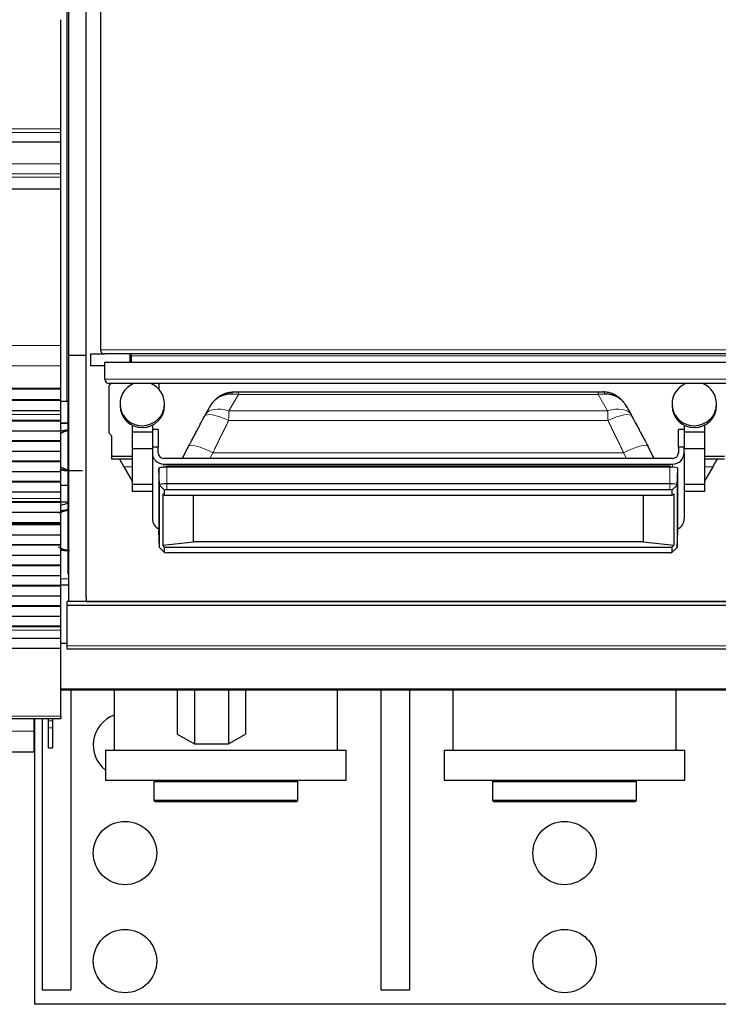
# Model space of a CAD drawing. Header units: inches. Extents: x 0 to 20790, y -12 to 14700.
# Tile 42 of 184: x 5887 to 6371, y 3957 to 4640. Entities that reach past the tile are written whole.
import ezdxf

# ---------------------------------------------------------------- set-up
doc = ezdxf.new("R2010")
doc.units = ezdxf.units.IN
doc.layers.add('1', color=7, linetype='Continuous', true_color=0xffffff)

msp = doc.modelspace()

# ---------------------------------------------------------------- linework, layer by layer
at = {"layer": '1', "color": 2, "linetype": 'Continuous', "lineweight": 25}
for p, q in [((5942.725, 4785.501), (5942.725, 4411.101)), ((5919.725, 4375.301), (5919.725, 4695.301)), ((5920.766, 4407.271), (5920.766, 4650.301)), ((5932.766, 4407.271), (5932.766, 4650.301)), ((5915.225, 4564.552), (5915.225, 4640.322)), ((5915.225, 4561.941), (5915.225, 4564.552)), ((5915.225, 4555.468), (5915.225, 4561.941)), ((5915.225, 4555.294), (4938.225, 4555.294)), ((5915.225, 4555.468), (5915.225, 4555.294)), ((5915.225, 4540.213), (5915.225, 4555.294)), ((5915.225, 4533.226), (5915.225, 4540.213)), ((5915.225, 4530.982), (5915.225, 4533.226)), ((5915.225, 4523.004), (5915.225, 4530.982)), ((5915.225, 4522.558), (5915.225, 4523.004)), ((5915.225, 4414.178), (5915.225, 4522.558)), ((5915.225, 4400.036), (5915.225, 4414.178)), ((5932.766, 4407.271), (5920.766, 4407.271)), ((5920.766, 4236.486), (5920.766, 4407.271)), ((5932.766, 4239.271), (5932.766, 4407.271)), ((5935.725, 4408.301), (5945.526, 4408.301)), ((5935.725, 4408.301), (5935.725, 4400.301)), ((6439.925, 4408.301), (5945.525, 4408.301)), ((5945.725, 4402.676), (6440.725, 4402.676)), ((5945.725, 4390.676), (5945.725, 4402.676)), ((5963.225, 4402.677), (5963.225, 4408.267)), ((5964.225, 4402.676), (5964.225, 4407.001)), ((5915.225, 4384.553), (5915.225, 4400.036)), ((5935.725, 4400.301), (5945.725, 4400.301)), ((4938.225, 4384.465), (5915.225, 4384.465)), ((5915.225, 4383.92), (4938.225, 4383.92)), ((5915.225, 4384.465), (5915.225, 4384.553)), ((5915.225, 4383.92), (5915.225, 4384.465)), ((5915.225, 4376.398), (5915.225, 4383.92)), ((6437.725, 4387.676), (5948.725, 4387.676)), ((5948.725, 4386.301), (5950.1, 4387.676)), ((5948.725, 4353.301), (5948.725, 4386.301)), ((5983.225, 4387.676), (5983.225, 4383.793)), ((6038.475, 4381.99), (6287.975, 4381.99)), ((5915.225, 4376.398), (4938.225, 4376.398)), ((5915.225, 4376.044), (4938.225, 4376.044)), ((5919.725, 4375.301), (5915.22, 4375.301)), ((5915.225, 4376.044), (5915.225, 4376.398)), ((5915.225, 4368.839), (5915.225, 4376.044)), ((5920.766, 4375.301), (5919.725, 4375.301)), ((5920.221, 4255.301), (5920.221, 4375.301)), ((5915.225, 4368.839), (4938.225, 4368.839)), ((5915.225, 4368.832), (4938.225, 4368.832)), ((5915.225, 4368.832), (5915.225, 4368.839)), ((5915.225, 4366.288), (5915.225, 4368.832)), ((5956.298, 4373.666), (5956.298, 4372.439)), ((5987.152, 4372.439), (5987.152, 4373.666)), ((6019.064, 4372.379), (6015.37, 4365.966)), ((6031.834, 4368.695), (6031.834, 4368.695)), ((6311.08, 4365.966), (6307.386, 4372.379)), ((6339.298, 4373.666), (6339.298, 4372.439)), ((6370.152, 4372.439), (6370.152, 4373.666)), ((5915.225, 4362.067), (4938.225, 4362.067)), ((5915.225, 4361.713), (4938.225, 4361.713)), ((5915.225, 4366.261), (5915.225, 4366.288)), ((5915.225, 4362.067), (5915.225, 4366.261)), ((5915.225, 4361.713), (5915.225, 4362.067)), ((5915.225, 4354.642), (5915.225, 4361.713)), ((5915.225, 4354.642), (4938.225, 4354.642)), ((5915.225, 4360.302), (5920.222, 4360.302)), ((5915.225, 4347.925), (5915.225, 4354.642)), ((5920.222, 4360.301), (5915.226, 4360.302)), ((5964.725, 4358.901), (5964.725, 4354.03)), ((5978.725, 4358.901), (5978.725, 4354.03)), ((5982.725, 4355.905), (5978.725, 4355.905)), ((5982.725, 4355.905), (5982.725, 4343.656)), ((6347.725, 4355.905), (6343.725, 4355.905)), ((6343.725, 4343.656), (6343.725, 4355.905)), ((6347.725, 4358.901), (6347.725, 4354.03)), ((6361.725, 4358.901), (6361.725, 4354.03)), ((5915.225, 4347.925), (4938.225, 4347.925)), ((5915.225, 4347.571), (4938.225, 4347.571)), ((5915.225, 4347.571), (5915.225, 4347.925)), ((5915.225, 4340.5), (5915.225, 4347.571)), ((5950.725, 4351.301), (5948.725, 4353.301)), ((5950.725, 4337.301), (5950.725, 4351.301)), ((5964.725, 4354.03), (5964.725, 4342.445)), ((5978.725, 4354.03), (5964.725, 4354.03)), ((5978.725, 4354.03), (5978.725, 4352.81)), ((5978.725, 4352.81), (5978.725, 4343.656)), ((6347.725, 4354.03), (6347.725, 4352.81)), ((6361.725, 4354.03), (6347.725, 4354.03)), ((6347.725, 4352.81), (6347.725, 4343.656)), ((6361.725, 4354.03), (6361.725, 4342.445)), ((5915.225, 4340.5), (4938.225, 4340.5)), ((5915.225, 4333.783), (5915.225, 4340.5)), ((5964.725, 4342.445), (5964.725, 4317.614)), ((5978.725, 4342.445), (5964.725, 4342.445)), ((5982.725, 4343.656), (5978.725, 4343.656)), ((5978.725, 4343.656), (5978.725, 4339.717)), ((5982.725, 4339.717), (5982.725, 4343.656)), ((6003.913, 4344.246), (5999.491, 4335.778)), ((6326.959, 4335.778), (6322.537, 4344.246)), ((6347.725, 4343.656), (6343.725, 4343.656)), ((6343.725, 4343.656), (6343.725, 4339.717)), ((6347.725, 4339.717), (6347.725, 4343.656)), ((6361.725, 4342.445), (6347.725, 4342.445)), ((6361.725, 4342.445), (6361.725, 4317.614)), ((5915.225, 4333.783), (4938.225, 4333.783)), ((5915.225, 4333.429), (5915.225, 4333.783)), ((5950.725, 4337.301), (5964.725, 4337.301)), ((5950.725, 4335.301), (5950.725, 4337.301)), ((5964.725, 4335.301), (5950.725, 4335.301)), ((5978.725, 4339.717), (5978.725, 4293.874)), ((6339.725, 4335.778), (5986.725, 4335.778)), ((6347.725, 4339.717), (6347.725, 4293.874)), ((6361.725, 4337.301), (6375.725, 4337.301)), ((6375.725, 4335.301), (6361.725, 4335.301)), ((5915.225, 4333.429), (4938.225, 4333.429)), ((5915.225, 4326.358), (5915.225, 4333.429)), ((5958.963, 4329.995), (5964.725, 4320.015)), ((5983.592, 4317.239), (5983.183, 4328.764)), ((5983.183, 4328.764), (5983.183, 4285.525)), ((5986.725, 4331.839), (6339.725, 4331.839)), ((6337.725, 4329.726), (5988.725, 4329.726)), ((5989.074, 4330.502), (6163.227, 4330.502)), ((5989.074, 4330.502), (5989.074, 4330.495)), ((5989.075, 4330.336), (5989.077, 4329.726)), ((6163.227, 4330.495), (6163.227, 4330.502)), ((6337.373, 4330.502), (6337.526, 4330.502)), ((6337.373, 4330.502), (6337.373, 4330.495)), ((6342.858, 4317.239), (6343.267, 4328.764)), ((6343.267, 4285.525), (6343.267, 4328.764)), ((6367.487, 4329.995), (6361.725, 4320.015)), ((5915.225, 4326.358), (4938.225, 4326.358)), ((5915.225, 4319.641), (5915.225, 4326.358)), ((5915.225, 4319.641), (4938.225, 4319.641)), ((5915.225, 4319.287), (4938.225, 4319.287)), ((5915.225, 4319.287), (5915.225, 4319.641)), ((5915.225, 4312.216), (5915.225, 4319.287)), ((5915.229, 4317.301), (5920.228, 4317.301)), ((5964.725, 4317.614), (5964.725, 4312.724)), ((5978.725, 4317.614), (5964.725, 4317.614)), ((5983.592, 4274.001), (5983.592, 4317.239)), ((5987.214, 4310.161), (5987.214, 4313.794)), ((6337.725, 4318.131), (5988.725, 4318.131)), ((6337.725, 4314.057), (5988.725, 4314.057)), ((6339.236, 4313.794), (6339.236, 4310.161)), ((6342.858, 4317.239), (6342.858, 4274.001)), ((6361.725, 4317.614), (6347.725, 4317.614)), ((6361.725, 4317.614), (6361.725, 4312.724)), ((5915.225, 4312.216), (4938.225, 4312.216)), ((5915.225, 4308.022), (5915.225, 4312.216)), ((5915.225, 4307.995), (5915.225, 4308.022)), ((5915.225, 4305.547), (5915.225, 4307.995)), ((5978.725, 4312.724), (5964.725, 4312.724)), ((5985.944, 4311.115), (5985.944, 4275.651)), ((5985.944, 4311.115), (5987.214, 4310.161)), ((5987.214, 4310.161), (6339.236, 4310.161)), ((6007.225, 4277.765), (6007.225, 4310.161)), ((6319.225, 4310.161), (6319.225, 4277.765)), ((6339.236, 4310.161), (6340.506, 4311.115)), ((6340.506, 4311.115), (6340.506, 4275.651)), ((6361.725, 4312.724), (6347.725, 4312.724)), ((5915.225, 4305.547), (4938.225, 4305.547)), ((5915.225, 4305.193), (4938.225, 4305.193)), ((5915.225, 4305.193), (5915.225, 4305.547)), ((5920.221, 4305.301), (5915.225, 4305.301)), ((5915.225, 4298.259), (5915.225, 4305.193)), ((5915.225, 4298.259), (4938.225, 4298.259)), ((5915.225, 4291.028), (5915.225, 4298.259)), ((5915.225, 4291.028), (4938.225, 4291.028)), ((4938.225, 4290.891), (5915.225, 4290.891)), ((5915.225, 4290.225), (4938.225, 4290.225)), ((5915.225, 4289.588), (4938.225, 4289.588)), ((5915.225, 4290.891), (5915.225, 4291.028)), ((5915.225, 4290.225), (5915.225, 4290.891)), ((5915.225, 4289.588), (5915.225, 4290.225)), ((5915.225, 4282.517), (5915.225, 4289.588)), ((5915.225, 4282.517), (4938.225, 4282.517)), ((5915.225, 4275.8), (5915.225, 4282.517)), ((5983.592, 4274.001), (5983.183, 4285.525)), ((6342.858, 4274.001), (6343.267, 4285.525)), ((5915.225, 4275.8), (4938.225, 4275.8)), ((5915.225, 4275.446), (4938.225, 4275.446)), ((5915.225, 4275.446), (5915.225, 4275.8)), ((5915.225, 4268.375), (5915.225, 4275.446)), ((5983.592, 4274.001), (5983.678, 4273.838)), ((5983.678, 4273.838), (5987.239, 4270.508)), ((5985.944, 4275.651), (6007.225, 4277.765)), ((5987.214, 4274.19), (5985.944, 4275.651)), ((5987.214, 4270.556), (5987.214, 4274.19)), ((5987.214, 4274.19), (6339.236, 4274.19)), ((6319.225, 4277.765), (6007.225, 4277.765)), ((6319.225, 4277.765), (6340.506, 4275.651)), ((6339.211, 4270.508), (6342.772, 4273.838)), ((6340.506, 4275.651), (6339.236, 4274.19)), ((6339.236, 4274.19), (6339.236, 4270.556)), ((6342.772, 4273.838), (6342.858, 4274.001)), ((5915.225, 4268.375), (4938.225, 4268.375)), ((5915.225, 4261.658), (5915.225, 4268.375)), ((6337.725, 4270.294), (5988.725, 4270.294)), ((5915.225, 4261.658), (4938.225, 4261.658)), ((5915.225, 4261.304), (4938.225, 4261.304)), ((5915.225, 4261.304), (5915.225, 4261.658)), ((5915.225, 4254.233), (5915.225, 4261.304)), ((5915.225, 4254.233), (4938.225, 4254.233)), ((5915.225, 4247.516), (5915.225, 4254.233)), ((5920.767, 4251.99), (5915.226, 4252.161)), ((5920.221, 4255.301), (5920.767, 4255.301)), ((5915.225, 4247.516), (4938.225, 4247.516)), ((5915.225, 4247.162), (4938.225, 4247.162)), ((5915.225, 4247.162), (5915.225, 4247.516)), ((5915.225, 4240.091), (5915.225, 4247.162)), ((5920.774, 4247.801), (5915.23, 4247.801)), ((5915.225, 4240.091), (4938.225, 4240.091)), ((5915.225, 4233.373), (5915.225, 4240.091)), ((5932.766, 4239.271), (5932.766, 4236.501)), ((5915.225, 4233.373), (4938.225, 4233.373)), ((5915.225, 4233.02), (4938.225, 4233.02)), ((5915.225, 4233.02), (5915.225, 4233.373)), ((5915.225, 4225.949), (5915.225, 4233.02)), ((5919.725, 4233.657), (5919.725, 4236.486)), ((5920.766, 4236.486), (5919.725, 4236.486)), ((5919.725, 4205.644), (5919.725, 4233.657)), ((6409.725, 4233.657), (5919.725, 4233.657)), ((5932.766, 4236.486), (5920.766, 4236.486)), ((5932.766, 4236.486), (5932.766, 4236.501)), ((5932.766, 4236.501), (6409.766, 4236.501)), ((6409.725, 4236.486), (5932.766, 4236.486)), ((5915.225, 4225.949), (4938.225, 4225.949)), ((5915.225, 4219.231), (5915.225, 4225.949)), ((5915.225, 4219.231), (4938.225, 4219.231)), ((5915.225, 4218.878), (4938.225, 4218.878)), ((5915.225, 4218.878), (5915.225, 4219.231)), ((5915.225, 4216.604), (5915.225, 4218.878)), ((5915.225, 4210.746), (4938.225, 4210.746)), ((5915.225, 4210.746), (5915.225, 4216.604)), ((5915.225, 4203.85), (5915.225, 4210.746)), ((5915.225, 4203.85), (4938.225, 4203.85)), ((5915.225, 4156.885), (5915.225, 4203.85)), ((5919.727, 4207.177), (5915.23, 4207.177)), ((5919.725, 4203.301), (5919.725, 4205.644)), ((6409.725, 4203.301), (5919.725, 4203.301)), ((6410.725, 4174.801), (5915.23, 4174.801)), ((5922.225, 4174.798), (5922.225, 3966.801)), ((5952.225, 4174.8), (5952.225, 4133.301)), ((5996.054, 4174.801), (5996.054, 4144.261)), ((6007.889, 4174.8), (6007.889, 4137.669)), ((6031.561, 4174.8), (6031.561, 4137.669)), ((6043.396, 4174.801), (6043.396, 4144.261)), ((6107.225, 4133.301), (6107.225, 4174.8)), ((6137.225, 4174.798), (6137.225, 3966.801)), ((6157.225, 4174.798), (6157.225, 3966.801)), ((6187.225, 4174.8), (6187.225, 4133.301)), ((6342.225, 4133.301), (6342.225, 4174.8)), ((5915.225, 4156.885), (5915.225, 4155.151)), ((4938.225, 4155.151), (5915.225, 4155.151)), ((5896.475, 4155.151), (5896.475, 4146.302)), ((5897.225, 3956.801), (5897.225, 4155.149)), ((5902.225, 4155.148), (5902.225, 3966.801)), ((5906.725, 4153.583), (5906.725, 4155.152)), ((5906.725, 4148.641), (5906.725, 4153.583)), ((5909.725, 4153.583), (5909.725, 4155.152)), ((5909.725, 4148.641), (5909.725, 4153.583)), ((5896.475, 4146.302), (5896.475, 4132.064)), ((5906.725, 4134.86), (5906.725, 4148.641)), ((5909.725, 4134.86), (5909.725, 4148.641)), ((5996.054, 4144.261), (6007.889, 4137.669)), ((6031.561, 4137.669), (6043.396, 4144.261)), ((6007.889, 4137.669), (6031.561, 4137.669)), ((5789.475, 4132.064), (5896.475, 4132.064)), ((5906.725, 4134.86), (5909.725, 4134.86)), ((5946.225, 4133.301), (5946.225, 4112.301)), ((5946.225, 4133.301), (6113.225, 4133.301)), ((6113.225, 4112.301), (6113.225, 4133.301)), ((6181.225, 4133.301), (6348.225, 4133.301)), ((6181.225, 4133.301), (6181.225, 4112.301)), ((6348.225, 4112.301), (6348.225, 4133.301)), ((5946.225, 4112.301), (6113.225, 4112.301)), ((5980.725, 4112.301), (5979.725, 4111.301)), ((5979.725, 4111.301), (5979.725, 4098.301)), ((6057.072, 4111.301), (5979.725, 4111.301)), ((6079.725, 4111.301), (6057.072, 4111.301)), ((6079.725, 4111.301), (6078.725, 4112.301)), ((6079.725, 4098.301), (6079.725, 4111.301)), ((6181.225, 4112.301), (6348.225, 4112.301)), ((6215.725, 4112.301), (6214.725, 4111.301)), ((6292.072, 4111.301), (6214.725, 4111.301)), ((6214.725, 4111.301), (6214.725, 4098.301)), ((6314.725, 4111.301), (6292.072, 4111.301)), ((6314.725, 4111.301), (6313.725, 4112.301)), ((6314.725, 4098.301), (6314.725, 4111.301)), ((5979.725, 4098.301), (5980.725, 4097.301)), ((6057.072, 4098.301), (5979.725, 4098.301)), ((6056.525, 4097.301), (5980.725, 4097.301)), ((6078.725, 4097.301), (6056.525, 4097.301)), ((6079.725, 4098.301), (6057.072, 4098.301)), ((6078.725, 4097.301), (6079.725, 4098.301)), ((6292.072, 4098.301), (6214.725, 4098.301)), ((6214.725, 4098.301), (6215.725, 4097.301)), ((6291.525, 4097.301), (6215.725, 4097.301)), ((6313.725, 4097.301), (6291.525, 4097.301)), ((6314.725, 4098.301), (6292.072, 4098.301)), ((6313.725, 4097.301), (6314.725, 4098.301)), ((5902.225, 3966.801), (5922.225, 3966.801)), ((6137.225, 3966.801), (6157.225, 3966.801)), ((6632.225, 3956.801), (5897.225, 3956.801))]:
    msp.add_line(p, q, dxfattribs=at)
at = {"layer": '1', "color": 110, "linetype": 'Continuous', "lineweight": 13}
for p, q in [((5915.225, 4564.552), (4938.225, 4564.552)), ((5915.225, 4561.941), (4938.225, 4561.941)), ((5915.225, 4555.468), (4938.225, 4555.468)), ((5915.225, 4540.213), (4938.225, 4540.213)), ((5915.225, 4533.226), (4938.225, 4533.226)), ((5915.225, 4530.982), (4938.225, 4530.982)), ((5915.225, 4523.004), (4938.225, 4523.004)), ((5915.225, 4522.558), (4938.225, 4522.558)), ((5915.225, 4414.178), (4938.225, 4414.178)), ((5942.725, 4411.101), (6442.725, 4411.101)), ((6421.225, 4407.001), (5964.225, 4407.001)), ((5915.225, 4400.036), (4938.225, 4400.036)), ((5945.725, 4390.676), (6440.725, 4390.676)), ((5915.225, 4384.553), (4938.225, 4384.553)), ((6038.475, 4380.225), (6031.834, 4368.695)), ((6038.475, 4380.225), (6287.975, 4380.225)), ((6294.616, 4368.695), (6287.975, 4380.225)), ((6031.834, 4368.695), (6294.616, 4368.695)), ((5915.225, 4366.288), (4938.225, 4366.288)), ((5915.225, 4366.261), (4938.225, 4366.261)), ((6031.65, 4362.044), (6294.799, 4362.044)), ((6020.755, 4339.725), (6018.694, 4335.778)), ((6020.755, 4339.725), (6305.695, 4339.725)), ((6307.756, 4335.778), (6305.695, 4339.725)), ((5958.963, 4329.995), (5964.725, 4329.995)), ((5986.725, 4331.839), (5986.725, 4329.661)), ((5988.725, 4318.131), (5988.725, 4329.726)), ((5989.075, 4330.336), (6163.227, 4330.336)), ((6163.227, 4330.336), (6163.227, 4330.488)), ((6163.227, 4329.726), (6163.227, 4330.336)), ((6337.372, 4330.336), (6337.371, 4329.726)), ((6337.725, 4318.131), (6337.725, 4329.726)), ((6339.725, 4331.839), (6339.725, 4329.661)), ((6367.487, 4329.995), (6361.725, 4329.995)), ((5987.214, 4313.794), (5983.592, 4317.239)), ((5988.725, 4314.057), (5988.725, 4318.131)), ((6337.725, 4314.057), (6337.725, 4318.131)), ((6339.236, 4313.794), (6342.858, 4317.239)), ((5915.225, 4308.022), (4938.225, 4308.022)), ((5915.225, 4307.995), (4938.225, 4307.995)), ((5987.214, 4270.556), (5983.592, 4274.001)), ((6339.236, 4270.556), (6342.858, 4274.001)), ((5915.225, 4216.604), (4938.225, 4216.604)), ((6409.725, 4205.644), (5919.725, 4205.644)), ((6410.725, 4175.886), (5915.23, 4175.886)), ((5915.225, 4156.885), (4938.225, 4156.885)), ((5909.725, 4153.583), (5906.725, 4153.583)), ((5896.475, 4146.302), (5876.475, 4146.302)), ((5909.725, 4148.641), (5906.725, 4148.641))]:
    msp.add_line(p, q, dxfattribs=at)
at = {"layer": '1', "color": 2, "linetype": 'Continuous', "lineweight": 25}
for centre in [(5959.725, 4061.801), (6264.725, 4061.801), (5959.725, 3986.801), (6264.725, 3986.801)]:
    msp.add_circle(centre, 22, dxfattribs=at)
for centre, radius, start, end in [((5945.525, 4411.101), 2.8, 180, 270), ((5962.925, 4407.001), 1.3, 0, 90), ((5948.725, 4390.676), 3, 180, 270), ((5929.725, 4255.301), 50, 100.957512, 106.857805), ((5959.725, 4136.801), 22, 109.935, 232.14375)]:
    msp.add_arc(centre, radius, start, end, dxfattribs=at)
for centre, major_axis, ratio, start_param, end_param in [((5971.725, 4373.666), (15.427, 0), 0.9848078, 1.9678151, 4.712389), ((5971.725, 4373.666), (15.427, 0), 0.9848078, 0, 1.1737776), ((6354.725, 4373.666), (15.427, 0), 0.9848078, 1.9678151, 4.712389), ((6354.725, 4373.666), (15.427, 0), 0.9848078, 0, 1.1737776), ((5971.725, 4372.439), (15.427, 0), 0.9848078, 3.1415927, 4.712389), ((5971.725, 4373.666), (15.427, 0), 0.9848078, 4.712389, 6.2831853), ((5971.725, 4372.439), (15.427, 0), 0.9848078, 4.712389, 6.2831853), ((6354.725, 4372.439), (15.427, 0), 0.9848078, 3.1415927, 4.712389), ((6354.725, 4373.666), (15.427, 0), 0.9848078, 4.712389, 6.2831853), ((6354.725, 4372.439), (15.427, 0), 0.9848078, 4.712389, 6.2831853), ((6031.65, 4356.15), (-16.783, 8.906), 0.2769868, 6.2831677, 6.3653224), ((6294.799, 4356.15), (16.783, 8.906), 0.2769857, 6.2010483, 6.2833442), ((5986.725, 4339.717), (-8, 0), 0.9848078, 0, 1.5707963), ((5986.725, 4339.717), (4, 0), 0.9848078, 3.1415927, 4.712389), ((6339.725, 4339.717), (4, 0), 0.9848078, 4.712389, 6.2831853), ((6339.725, 4339.717), (-8, 0), 0.9848078, 1.5707963, 3.1415927), ((5988.725, 4328.764), (5.542, 0), 0.1736482, 1.5707963, 3.1415927), ((5989.074, 4329.547), (0, 0.95), 0.0015867, 5.6941774, 6.3371701), ((6337.373, 4329.547), (0, 0.95), 0.0014385, 6.2292006, 6.8721934), ((6337.725, 4328.764), (5.542, 0), 0.1736482, 0, 1.5707963), ((5988.725, 4317.239), (-5.133, 0), 0.1736482, 4.712389, 6.2831853), ((5988.725, 4313.794), (-1.511, 0), 0.1736482, 4.712389, 6.2831853), ((6337.725, 4317.239), (-5.133, 0), 0.1736482, 3.1415927, 4.712389), ((6337.725, 4313.794), (-1.511, 0), 0.1736482, 3.1415927, 4.712389), ((5986.725, 4293.874), (-8, 0), 0.9848078, 0, 1.1121238), ((6339.725, 4293.874), (-8, 0), 0.9848078, 2.0294689, 3.1415927), ((5988.725, 4270.556), (-1.511, 0), 0.1736482, 0, 1.5707963), ((6337.725, 4270.556), (-1.511, 0), 0.1736482, 1.5707963, 3.1415927)]:
    msp.add_ellipse(centre, major_axis=major_axis, ratio=ratio, start_param=start_param, end_param=end_param, dxfattribs=at)
at = {"layer": '1', "color": 110, "linetype": 'Continuous', "lineweight": 13}
for centre, major_axis, ratio, start_param, end_param in [((6034.952, 4376.966), (0.137, -4.998), 0.2797608, 3.0438576, 3.9318297), ((6291.498, 4376.966), (0.137, 4.998), 0.2797608, 5.4929483, 6.3809204), ((6031.834, 4356.482), (-16.464, 9.484), 0.5880793, 5.039006, 6.2865492), ((6294.616, 4356.482), (16.464, 9.484), 0.5880768, 6.2807232, 7.5273654), ((6031.65, 4356.15), (-16.783, 8.906), 0.2769868, 4.858329, 6.2831677), ((6294.799, 4356.15), (16.783, 8.906), 0.2769857, 0.0001589, 1.424856), ((6020.755, 4335.451), (-16.842, 8.795), 0.2004895, 4.8167068, 6.2831742), ((6305.695, 4335.451), (16.842, 8.795), 0.2004895, 0.0000111, 1.4664785)]:
    msp.add_ellipse(centre, major_axis=major_axis, ratio=ratio, start_param=start_param, end_param=end_param, dxfattribs=at)
at = {"layer": '1', "color": 2, "linetype": 'Continuous', "lineweight": 25}
for points, knots in [([(6018.294, 4370.861), (6018.297, 4370.867), (6018.3, 4370.873), (6018.304, 4370.883), (6018.306, 4370.886), (6018.308, 4370.892), (6018.316, 4370.907), (6018.335, 4370.948), (6018.376, 4371.035), (6018.412, 4371.109), (6018.485, 4371.257), (6018.534, 4371.355), (6018.684, 4371.649), (6018.787, 4371.843), (6019, 4372.227), (6019.109, 4372.418), (6019.334, 4372.795), (6019.45, 4372.981), (6019.687, 4373.35), (6019.808, 4373.533), (6020.058, 4373.894), (6020.185, 4374.072), (6020.575, 4374.598), (6021.117, 4375.281), (6021.993, 4376.246), (6022.621, 4376.851), (6023.109, 4377.289), (6023.274, 4377.432), (6023.526, 4377.644), (6023.611, 4377.714), (6023.781, 4377.852), (6023.867, 4377.92), (6024.297, 4378.257), (6025.003, 4378.77), (6025.74, 4379.233), (6026.493, 4379.67), (6026.878, 4379.875), (6027.665, 4380.261), (6028.116, 4380.463), (6028.579, 4380.648), (6028.682, 4380.688), (6028.733, 4380.708), (6028.889, 4380.768), (6028.992, 4380.807), (6029.304, 4380.92), (6029.513, 4380.992), (6030.143, 4381.196), (6030.991, 4381.437), (6031.854, 4381.616), (6032.726, 4381.764), (6033.165, 4381.823), (6034.052, 4381.908), (6034.5, 4381.934), (6034.952, 4381.944)], [0, 0, 0, 0, 0.0009766, 0.0009766, 0.0014648, 0.0014648, 0.0019531, 0.0039062, 0.0078125, 0.015625, 0.015625, 0.03125, 0.03125, 0.0625, 0.0625, 0.09375, 0.09375, 0.125, 0.125, 0.15625, 0.15625, 0.1875, 0.1875, 0.25, 0.3125, 0.375, 0.375, 0.40625, 0.40625, 0.421875, 0.421875, 0.4375, 0.4375, 0.5, 0.5625, 0.5625, 0.625, 0.625, 0.6875, 0.6953125, 0.6953125, 0.703125, 0.703125, 0.71875, 0.71875, 0.75, 0.75, 0.8125, 0.875, 0.875, 0.9375, 0.9375, 1, 1, 1, 1]), ([(6034.952, 4381.944), (6035.24, 4381.951), (6035.529, 4381.958), (6036.11, 4381.97), (6036.402, 4381.975), (6036.99, 4381.982), (6037.285, 4381.985), (6037.73, 4381.988), (6037.953, 4381.989), (6038.214, 4381.989), (6038.344, 4381.989), (6038.41, 4381.99), (6038.443, 4381.99), (6038.459, 4381.99), (6038.467, 4381.99), (6038.471, 4381.99), (6038.473, 4381.99), (6038.474, 4381.99), (6038.475, 4381.99)], [0, 0, 0, 0, 0.25, 0.25, 0.5, 0.5, 0.75, 0.75, 0.875, 0.9375, 0.96875, 0.984375, 0.9921875, 0.9960938, 0.9980469, 0.9990234, 0.9990234, 1, 1, 1, 1]), ([(6287.975, 4381.99), (6287.976, 4381.99), (6287.977, 4381.99), (6287.979, 4381.99), (6287.983, 4381.99), (6287.991, 4381.99), (6288.007, 4381.99), (6288.04, 4381.99), (6288.105, 4381.989), (6288.236, 4381.989), (6288.497, 4381.989), (6288.72, 4381.988), (6289.165, 4381.985), (6289.46, 4381.982), (6290.048, 4381.975), (6290.34, 4381.97), (6290.921, 4381.958), (6291.21, 4381.951), (6291.498, 4381.944)], [0, 0, 0, 0, 0.0009766, 0.0009766, 0.0019531, 0.0039062, 0.0078125, 0.015625, 0.03125, 0.0625, 0.125, 0.25, 0.25, 0.5, 0.5, 0.75, 0.75, 1, 1, 1, 1]), ([(6308.156, 4370.861), (6308.153, 4370.867), (6308.15, 4370.873), (6308.146, 4370.883), (6308.144, 4370.886), (6308.141, 4370.892), (6308.134, 4370.907), (6308.115, 4370.948), (6308.074, 4371.035), (6308.038, 4371.109), (6307.965, 4371.257), (6307.916, 4371.355), (6307.766, 4371.649), (6307.663, 4371.843), (6307.45, 4372.227), (6307.341, 4372.418), (6307.116, 4372.795), (6307, 4372.981), (6306.763, 4373.35), (6306.642, 4373.533), (6306.392, 4373.894), (6306.265, 4374.072), (6305.875, 4374.598), (6305.333, 4375.281), (6304.456, 4376.246), (6303.829, 4376.851), (6303.341, 4377.289), (6303.176, 4377.432), (6302.924, 4377.644), (6302.839, 4377.714), (6302.669, 4377.852), (6302.583, 4377.92), (6302.153, 4378.257), (6301.447, 4378.77), (6300.71, 4379.233), (6299.957, 4379.67), (6299.572, 4379.875), (6298.785, 4380.261), (6298.334, 4380.463), (6297.871, 4380.648), (6297.768, 4380.688), (6297.717, 4380.708), (6297.561, 4380.768), (6297.457, 4380.807), (6297.145, 4380.92), (6296.936, 4380.992), (6296.307, 4381.196), (6295.459, 4381.437), (6294.596, 4381.616), (6293.724, 4381.764), (6293.285, 4381.823), (6292.398, 4381.908), (6291.95, 4381.934), (6291.498, 4381.944)], [0, 0, 0, 0, 0.0009766, 0.0009766, 0.0014648, 0.0014648, 0.0019531, 0.0039063, 0.0078125, 0.015625, 0.015625, 0.03125, 0.03125, 0.0625, 0.0625, 0.09375, 0.09375, 0.125, 0.125, 0.15625, 0.15625, 0.1875, 0.1875, 0.25, 0.3125, 0.375, 0.375, 0.40625, 0.40625, 0.421875, 0.421875, 0.4375, 0.4375, 0.5, 0.5625, 0.5625, 0.625, 0.625, 0.6875, 0.6953125, 0.6953125, 0.703125, 0.703125, 0.71875, 0.71875, 0.75, 0.75, 0.8125, 0.875, 0.875, 0.9375, 0.9375, 1, 1, 1, 1]), ([(6033.862, 4380.455), (6033.423, 4380.464), (6032.99, 4380.457), (6032.132, 4380.413), (6031.708, 4380.376), (6030.87, 4380.272), (6030.041, 4380.14), (6029.231, 4379.95), (6028.63, 4379.786), (6028.431, 4379.728), (6028.134, 4379.635), (6028.035, 4379.604), (6027.887, 4379.554), (6027.838, 4379.538), (6027.74, 4379.504), (6027.301, 4379.351), (6026.874, 4379.182), (6026.131, 4378.856), (6025.769, 4378.681), (6025.061, 4378.307), (6024.37, 4377.908), (6023.713, 4377.461), (6023.314, 4377.166), (6023.234, 4377.106), (6023.077, 4376.986), (6022.998, 4376.924), (6022.765, 4376.739), (6022.613, 4376.613), (6022.163, 4376.227), (6021.587, 4375.693), (6020.789, 4374.835), (6020.301, 4374.225), (6019.951, 4373.754), (6019.838, 4373.594), (6019.616, 4373.27), (6019.508, 4373.106), (6019.298, 4372.775), (6019.196, 4372.607), (6019.086, 4372.418), (6019.075, 4372.399), (6019.064, 4372.38)], [0, 0, 0, 0, 0.0686978, 0.0686978, 0.1373957, 0.1373957, 0.2060935, 0.2747913, 0.2747913, 0.3091402, 0.3091402, 0.3263147, 0.3263147, 0.3349019, 0.3349019, 0.3434892, 0.412187, 0.412187, 0.4808848, 0.4808848, 0.5495827, 0.6182805, 0.6182805, 0.635455, 0.635455, 0.6526294, 0.6526294, 0.6869783, 0.6869783, 0.7556762, 0.824374, 0.8930718, 0.8930718, 0.9274207, 0.9274207, 0.9617697, 0.9617697, 0.9961186, 0.9961186, 1, 1, 1, 1]), ([(6307.386, 4372.38), (6307.375, 4372.399), (6307.363, 4372.418), (6307.254, 4372.607), (6307.152, 4372.775), (6306.942, 4373.106), (6306.834, 4373.27), (6306.612, 4373.594), (6306.498, 4373.754), (6306.149, 4374.225), (6305.661, 4374.835), (6304.863, 4375.693), (6304.287, 4376.227), (6303.837, 4376.613), (6303.685, 4376.739), (6303.452, 4376.924), (6303.373, 4376.986), (6303.216, 4377.106), (6303.136, 4377.166), (6302.736, 4377.461), (6302.08, 4377.908), (6301.389, 4378.307), (6300.681, 4378.681), (6300.319, 4378.856), (6299.576, 4379.182), (6299.149, 4379.351), (6298.709, 4379.504), (6298.612, 4379.538), (6298.562, 4379.554), (6298.415, 4379.604), (6298.316, 4379.635), (6298.019, 4379.728), (6297.82, 4379.786), (6297.219, 4379.95), (6296.409, 4380.14), (6295.58, 4380.272), (6294.742, 4380.376), (6294.318, 4380.413), (6293.46, 4380.457), (6293.027, 4380.464), (6292.588, 4380.455)], [0, 0, 0, 0, 0.0038814, 0.0038814, 0.0382303, 0.0382303, 0.0725793, 0.0725793, 0.1069282, 0.1069282, 0.175626, 0.2443238, 0.3130217, 0.3130217, 0.3473706, 0.3473706, 0.364545, 0.364545, 0.3817195, 0.3817195, 0.4504173, 0.5191152, 0.5191152, 0.587813, 0.587813, 0.6565108, 0.6650981, 0.6650981, 0.6736853, 0.6736853, 0.6908598, 0.6908598, 0.7252087, 0.7252087, 0.7939065, 0.8626043, 0.8626043, 0.9313022, 0.9313022, 1, 1, 1, 1]), ([(6003.826, 4343.946), (6004.737, 4345.689), (6005.647, 4347.429), (6007.011, 4350.031), (6007.466, 4350.897), (6008.375, 4352.628), (6009.283, 4354.355), (6010.191, 4356.078), (6011.098, 4357.799), (6011.552, 4358.658), (6012.911, 4361.23), (6013.817, 4362.94), (6014.721, 4364.644)], [0, 0, 0, 0, 0.25, 0.25, 0.375, 0.375, 0.5, 0.625, 0.625, 0.75, 0.75, 1, 1, 1, 1]), ([(6311.729, 4364.644), (6312.633, 4362.94), (6313.538, 4361.23), (6314.898, 4358.658), (6315.352, 4357.799), (6316.259, 4356.078), (6317.167, 4354.355), (6318.075, 4352.628), (6318.984, 4350.897), (6319.439, 4350.031), (6320.803, 4347.429), (6321.713, 4345.689), (6322.624, 4343.946)], [0, 0, 0, 0, 0.25, 0.25, 0.375, 0.375, 0.5, 0.625, 0.625, 0.75, 0.75, 1, 1, 1, 1]), ([(5920.234, 4355.352), (5919.876, 4355.33), (5919.028, 4355.268), (5917.807, 4355.157), (5916.409, 4354.916), (5915.328, 4354.597), (5914.896, 4354.442)], [0, 0, 0, 0, 0.2454823, 0.5770603, 0.843634, 1, 1, 1, 1]), ([(5955.908, 4335.286), (5955.921, 4335.264), (5955.934, 4335.242), (5956.451, 4334.346), (5956.954, 4333.474), (5957.959, 4331.733), (5958.461, 4330.863), (5958.963, 4329.995)], [0, 0, 0, 0, 0.01262, 0.01262, 0.50631, 0.50631, 1, 1, 1, 1]), ([(6370.542, 4335.286), (6370.529, 4335.264), (6370.516, 4335.242), (6369.999, 4334.346), (6369.496, 4333.474), (6368.491, 4331.733), (6367.989, 4330.863), (6367.487, 4329.995)], [0, 0, 0, 0, 0.01262, 0.01262, 0.50631, 0.50631, 1, 1, 1, 1]), ([(5915.218, 4328.047), (5915.529, 4327.941), (5916.076, 4327.776), (5916.861, 4327.591), (5917.577, 4327.46), (5918.053, 4327.399), (5918.293, 4327.374)], [0, 0, 0, 0, 0.3031738, 0.5295005, 0.7615536, 1, 1, 1, 1]), ([(5918.293, 4327.374), (5918.342, 4327.368), (5918.69, 4327.357), (5920.137, 4327.338), (5922.838, 4327.32), (5926.634, 4327.305), (5929.161, 4327.301), (5930.191, 4327.3)], [0, 0, 0, 0, 0.1950045, 0.3685129, 0.6563258, 0.8690762, 1, 1, 1, 1]), ([(5989.075, 4330.488), (5989.027, 4330.489), (5988.956, 4330.488), (5988.873, 4330.485), (5988.827, 4330.481), (5988.754, 4330.465), (5988.658, 4330.428), (5988.516, 4330.351), (5988.437, 4330.29), (5988.396, 4330.251)], [0, 0, 0, 0, 0.1872585, 0.2796705, 0.3314961, 0.3727472, 0.5700736, 0.7487182, 1, 1, 1, 1]), ([(5988.402, 4330.256), (5988.43, 4330.278), (5988.561, 4330.318), (5988.814, 4330.336), (5989.075, 4330.336)], [0, 0, 0, 0, 0.3943753, 1, 1, 1, 1]), ([(6163.227, 4330.488), (6158.632, 4330.488), (6150.583, 4330.488), (6139.074, 4330.488), (6128.703, 4330.488), (6118.328, 4330.488), (6107.954, 4330.488), (6097.58, 4330.488), (6087.206, 4330.488), (6064.797, 4330.488), (6043.818, 4330.488), (6024.268, 4330.488), (6018.182, 4330.488), (6012.098, 4330.488), (6006.155, 4330.488), (5998.481, 4330.488), (5992.834, 4330.488), (5989.075, 4330.488)], [0, 0, 0, 0, 0.0791451, 0.1386714, 0.1982416, 0.2578118, 0.3173821, 0.3769523, 0.4365226, 0.4960928, 0.7629677, 0.7979157, 0.8328636, 0.8678116, 0.9027123, 0.9352491, 1, 1, 1, 1]), ([(6337.373, 4330.488), (6332.779, 4330.488), (6324.729, 4330.488), (6313.221, 4330.488), (6302.85, 4330.488), (6292.476, 4330.488), (6282.102, 4330.488), (6271.728, 4330.488), (6261.354, 4330.488), (6238.946, 4330.488), (6217.968, 4330.488), (6198.419, 4330.488), (6192.333, 4330.488), (6186.249, 4330.488), (6180.306, 4330.488), (6172.633, 4330.488), (6166.986, 4330.488), (6163.227, 4330.488)], [0, 0, 0, 0, 0.0791462, 0.1386726, 0.198243, 0.2578133, 0.3173836, 0.376954, 0.4365243, 0.4960946, 0.7629694, 0.7979172, 0.8328651, 0.867813, 0.9027137, 0.9352503, 1, 1, 1, 1]), ([(6337.372, 4330.336), (6337.634, 4330.336), (6337.885, 4330.318), (6338.016, 4330.28), (6338.045, 4330.259)], [0, 0, 0, 0, 0.6115391, 1, 1, 1, 1]), ([(6338.054, 4330.251), (6338.016, 4330.287), (6337.943, 4330.345), (6337.821, 4330.417), (6337.713, 4330.462), (6337.617, 4330.483), (6337.51, 4330.488), (6337.429, 4330.49), (6337.373, 4330.488)], [0, 0, 0, 0, 0.2176736, 0.3812505, 0.5658644, 0.6776692, 0.7781885, 1, 1, 1, 1]), ([(5920.207, 4299.817), (5919.989, 4299.811), (5919.142, 4299.779), (5917.481, 4299.666), (5916.075, 4299.464), (5915.219, 4299.277)], [0, 0, 0, 0, 0.1155931, 0.4590198, 1, 1, 1, 1]), ([(5915.173, 4272.277), (5915.56, 4272.21), (5917.031, 4271.997), (5918.751, 4271.881), (5920.139, 4271.832)], [0, 0, 0, 0, 0.2749765, 1, 1, 1, 1]), ([(5920.738, 4271.814), (5920.824, 4271.811), (5920.983, 4271.807), (5921.144, 4271.804), (5921.217, 4271.802)], [0, 0, 0, 0, 0.5420391, 1, 1, 1, 1])]:
    msp.add_open_spline(points, degree=3, knots=knots, dxfattribs=at)
at = {"layer": '1', "color": 110, "linetype": 'Continuous', "lineweight": 13}
for points in [[(6038.475, 4381.99), (6038.475, 4382.033), (6038.475, 4381.987), (6038.475, 4381.599), (6038.475, 4380.985), (6038.475, 4380.484), (6038.475, 4380.225)], [(6287.975, 4380.225), (6287.975, 4380.484), (6287.975, 4380.985), (6287.975, 4381.599), (6287.975, 4381.987), (6287.975, 4382.033), (6287.975, 4381.99)], [(6163.227, 4330.336), (6221.275, 4330.336), (6279.323, 4330.336), (6337.372, 4330.336)]]:
    msp.add_open_spline(points, degree=3, dxfattribs=at)
for points, knots in [([(6038.475, 4380.225), (6038.082, 4380.256), (6037.299, 4380.312), (6036.525, 4380.356), (6035.756, 4380.394), (6035.374, 4380.411), (6034.614, 4380.438), (6034.237, 4380.448), (6033.862, 4380.455)], [0, 0, 0, 0, 0.25, 0.5, 0.5, 0.75, 0.75, 1, 1, 1, 1]), ([(6292.588, 4380.455), (6292.213, 4380.448), (6291.836, 4380.438), (6291.076, 4380.411), (6290.694, 4380.394), (6289.925, 4380.356), (6289.151, 4380.312), (6288.368, 4380.256), (6287.975, 4380.225)], [0, 0, 0, 0, 0.25, 0.25, 0.5, 0.5, 0.75, 1, 1, 1, 1]), ([(6031.834, 4368.695), (6031.833, 4368.665), (6031.832, 4368.634), (6031.831, 4368.572), (6031.829, 4368.48), (6031.824, 4368.263), (6031.816, 4367.948), (6031.809, 4367.691), (6031.802, 4367.433), (6031.798, 4367.302), (6031.779, 4366.644), (6031.763, 4366.103), (6031.741, 4365.406), (6031.737, 4365.265), (6031.728, 4364.983), (6031.723, 4364.84), (6031.71, 4364.411), (6031.693, 4363.833), (6031.677, 4363.244), (6031.666, 4362.797), (6031.661, 4362.573), (6031.656, 4362.309), (6031.653, 4362.196), (6031.652, 4362.12), (6031.651, 4362.082), (6031.65, 4362.044)], [0, 0, 0, 0, 0.015625, 0.015625, 0.03125, 0.0625, 0.125, 0.1875, 0.1875, 0.25, 0.25, 0.5, 0.5, 0.5625, 0.5625, 0.625, 0.625, 0.75, 0.875, 0.875, 0.9375, 0.96875, 0.984375, 0.984375, 1, 1, 1, 1]), ([(6294.799, 4362.044), (6294.799, 4362.054), (6294.799, 4362.063), (6294.799, 4362.082), (6294.798, 4362.11), (6294.797, 4362.177), (6294.794, 4362.309), (6294.789, 4362.573), (6294.784, 4362.797), (6294.773, 4363.244), (6294.757, 4363.833), (6294.74, 4364.411), (6294.727, 4364.84), (6294.722, 4364.983), (6294.713, 4365.265), (6294.709, 4365.406), (6294.687, 4366.103), (6294.67, 4366.644), (6294.652, 4367.302), (6294.648, 4367.433), (6294.641, 4367.691), (6294.634, 4367.948), (6294.626, 4368.263), (6294.621, 4368.48), (6294.619, 4368.588), (6294.617, 4368.642), (6294.617, 4368.664), (6294.617, 4368.68), (6294.616, 4368.687), (6294.616, 4368.695)], [0, 0, 0, 0, 0.0039062, 0.0039062, 0.0078125, 0.015625, 0.03125, 0.0625, 0.125, 0.125, 0.25, 0.375, 0.375, 0.4375, 0.4375, 0.5, 0.5, 0.75, 0.75, 0.8125, 0.8125, 0.875, 0.9375, 0.96875, 0.984375, 0.9921875, 0.9960937, 0.9960937, 1, 1, 1, 1]), ([(6031.65, 4362.044), (6031.424, 4361.585), (6031.198, 4361.125), (6030.746, 4360.205), (6030.52, 4359.744), (6029.84, 4358.362), (6029.388, 4357.438), (6028.481, 4355.589), (6028.028, 4354.663), (6027.347, 4353.272), (6027.12, 4352.808), (6026.666, 4351.879), (6026.212, 4350.949), (6025.758, 4350.018), (6025.304, 4349.087), (6025.077, 4348.621), (6024.395, 4347.221), (6023.94, 4346.287), (6023.031, 4344.416), (6022.576, 4343.48), (6021.893, 4342.073), (6021.666, 4341.604), (6021.21, 4340.665), (6020.983, 4340.195), (6020.755, 4339.725)], [0, 0, 0, 0, 0.0625, 0.0625, 0.125, 0.125, 0.25, 0.25, 0.375, 0.375, 0.4375, 0.4375, 0.5, 0.5625, 0.5625, 0.625, 0.625, 0.75, 0.75, 0.875, 0.875, 0.9375, 0.9375, 1, 1, 1, 1]), ([(6305.695, 4339.725), (6305.467, 4340.195), (6305.24, 4340.665), (6304.784, 4341.604), (6304.557, 4342.073), (6303.874, 4343.48), (6303.419, 4344.416), (6302.51, 4346.287), (6302.055, 4347.221), (6301.373, 4348.621), (6301.146, 4349.087), (6300.692, 4350.018), (6300.238, 4350.949), (6299.784, 4351.879), (6299.33, 4352.808), (6299.103, 4353.272), (6298.422, 4354.663), (6297.969, 4355.589), (6297.062, 4357.438), (6296.61, 4358.362), (6295.93, 4359.744), (6295.704, 4360.205), (6295.252, 4361.125), (6295.026, 4361.585), (6294.799, 4362.044)], [0, 0, 0, 0, 0.0625, 0.0625, 0.125, 0.125, 0.25, 0.25, 0.375, 0.375, 0.4375, 0.4375, 0.5, 0.5625, 0.5625, 0.625, 0.625, 0.75, 0.75, 0.875, 0.875, 0.9375, 0.9375, 1, 1, 1, 1])]:
    msp.add_open_spline(points, degree=3, knots=knots, dxfattribs=at)
at = {"layer": '1', "color": 2, "linetype": 'Continuous', "lineweight": 25}
for points, degree in [([(6015.348, 4365.927), (6015.079, 4365.457), (6014.82, 4364.968)], 2), ([(6311.578, 4365.059), (6311.322, 4365.546), (6311.093, 4365.944)], 2), ([(5988.406, 4330.259), (5987.805, 4329.693)], 1), ([(5988.923, 4330.502), (5988.923, 4330.502), (5988.931, 4330.502), (5989.074, 4330.502)], 3), ([(6163.227, 4330.502), (6221.275, 4330.502), (6279.323, 4330.502), (6337.373, 4330.502)], 3), ([(6337.526, 4330.502), (6337.527, 4330.502), (6337.526, 4330.501), (6337.527, 4330.476)], 3), ([(6338.642, 4329.696), (6338.044, 4330.259)], 1)]:
    msp.add_open_spline(points, degree=degree, dxfattribs=at)
for points, weights in [([(5914.823, 4352.891), (5916.038, 4353.802), (5917.364, 4354.503), (5918.743, 4354.968), (5920.095, 4355.221)], [0.996635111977, 0.999018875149, 1.00333366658, 1.00882032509, 1.0126935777]), ([(5920.092, 4327.672), (5918.742, 4327.941), (5917.366, 4328.42), (5916.043, 4329.134), (5914.831, 4330.055)], [1.01247066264, 1.00854344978, 1.00309227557, 0.998845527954, 0.99653286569]), ([(5914.303, 4297.833), (5915.881, 4298.843), (5917.595, 4299.514), (5919.328, 4299.815), (5920.935, 4299.833)], [0.998694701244, 1.00286364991, 1.00952142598, 1.01647930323, 1.0166100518])]:
    msp.add_rational_spline(points, weights, degree=4, dxfattribs=at)
for points, weights, knots in [([(5920.229, 4327.325), (5920.102, 4327.32), (5919.976, 4327.317), (5919.85, 4327.316), (5918.556, 4327.316), (5917.326, 4327.446), (5916.079, 4327.736), (5914.858, 4328.189)], [1.01640039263, 1.01650331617, 1.01657464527, 1.01661171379, 1.01661171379, 1.01336834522, 1.00917973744, 1.00525844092], [0, 0, 0, 0, 0, 0.0965814, 0.0965814, 0.0965814, 1, 1, 1, 1, 1]), ([(5920.228, 4327.31), (5920.102, 4327.305), (5919.976, 4327.302), (5919.851, 4327.301), (5919.372, 4327.301), (5919.013, 4327.313), (5918.65, 4327.337), (5918.284, 4327.375)], [1.01640141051, 1.01650384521, 1.01657482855, 1.01661171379, 1.01661171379, 1.01631448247, 1.01578377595, 1.01507423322], [0, 0, 0, 0, 0, 0.2605042, 0.2605042, 0.2605042, 1, 1, 1, 1, 1]), ([(5921.264, 4271.835), (5921.253, 4271.835), (5921.243, 4271.835), (5921.232, 4271.835), (5919.403, 4271.82), (5917.409, 4272.163), (5915.457, 4272.999), (5913.714, 4274.26)], [1.01660995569, 1.01661083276, 1.01661141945, 1.01661171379, 1.01661171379, 1.00772021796, 1.00036861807, 0.996829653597], [0, 0, 0, 0, 0, 0.0057206, 0.0057206, 0.0057206, 1, 1, 1, 1, 1]), ([(5920.305, 4271.809), (5919.847, 4271.746), (5919.393, 4271.704), (5918.945, 4271.681), (5917.659, 4271.67), (5916.782, 4271.731), (5915.89, 4271.87), (5914.998, 4272.092)], [1.01431846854, 1.01535307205, 1.01615117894, 1.01661171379, 1.01661171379, 1.01491658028, 1.0123946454, 1.00961770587], [0, 0, 0, 0, 0, 0.3426372, 0.3426372, 0.3426372, 1, 1, 1, 1, 1]), ([(5920.305, 4271.931), (5919.847, 4271.867), (5919.392, 4271.825), (5918.943, 4271.802), (5917.657, 4271.791), (5916.781, 4271.852), (5915.89, 4271.991), (5914.999, 4272.213)], [1.01431265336, 1.01534970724, 1.01614988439, 1.01661171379, 1.01661171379, 1.01491906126, 1.01240018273, 1.00962583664], [0, 0, 0, 0, 0, 0.3431184, 0.3431184, 0.3431184, 1, 1, 1, 1, 1])]:
    msp.add_rational_spline(points, weights, degree=4, knots=knots, dxfattribs=at)

doc.saveas('drawing.dxf')
